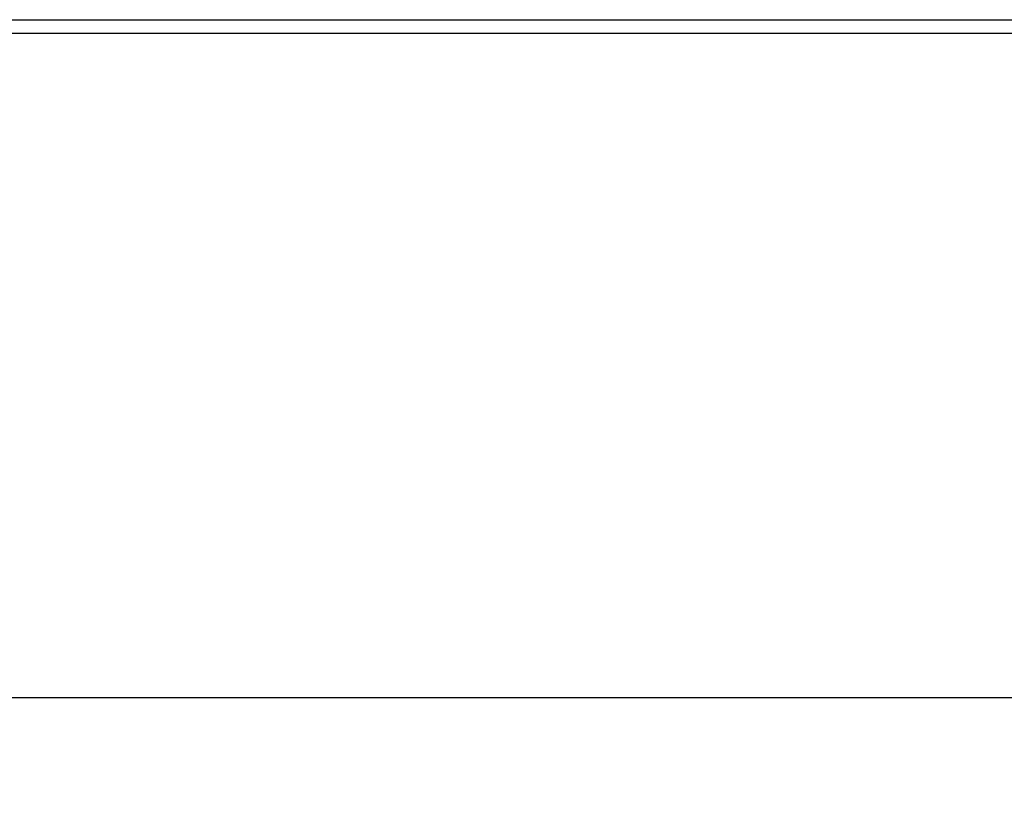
# Model space of a CAD drawing. Header units: inches. Extents: x 0 to 34, y 0 to 22.
# Tile 11 of 106: x 4.251 to 4.78, y 10.531 to 10.955. Entities that reach past the tile are written whole.
import ezdxf

# ---------------------------------------------------------------- set-up
doc = ezdxf.new("R2010")
doc.units = ezdxf.units.IN
doc.header["$LTSCALE"] = 1.87
doc.header["$MEASUREMENT"] = 0
doc.layers.get('0').update_dxf_attribs({"linetype": 'CONTINUOUS'})
doc.layers.add('DIMENSIONS', color=7, linetype='CONTINUOUS')
doc.styles.get("Standard").update_dxf_attribs({"font": 'txt', "width": 0.8})
doc.dimstyles.new('DIMSTYLE_2', dxfattribs={"dimtxt": 0.125, "dimasz": 0.18, "dimexe": 0.125, "dimexo": 0.0625, "dimgap": 0.0625, "dimtad": 0, "dimtih": 1, "dimtoh": 1, "dimlfac": 1.333333, "dimzin": 4, "dimdsep": 46, "dimtxsty": 'STANDARD', "dimblk": '_FILLED', "dimblk1": '_FILLED', "dimblk2": '_FILLED', "dimcen": 0.09, "dimadec": 0, "dimazin": 0, "dimtfac": 1, "dimtofl": 0, "dimtmove": 0, "dimatfit": 3, "dimldrblk": '_FILLED', "dimfxl": 1, "dimtolj": 1, "dimtzin": 4, "dimarcsym": 0})

# ---------------------------------------------------------------- blocks, each defined once
blk = doc.blocks.new('_FILLED')
at = {"color": 0, "linetype": 'BYBLOCK'}
blk.add_solid([(0, 0), (-1, 0.1736), (-1, -0.1736)], dxfattribs=at)
blk = doc.blocks.new('*D35')
at = {"layer": 'DIMENSIONS', "color": 2, "linetype": 'CONTINUOUS'}
for p, q in [((2.76809, 10.5202), (2.76809, 10.8802)), ((3.2759, 10.5202), (2.64309, 10.5202)), ((6.28722, 10.42769), (2.64309, 10.42769)), ((2.76809, 10.42769), (2.76809, 10.01278)), ((2.76809, 10.01278), (2.56492, 10.01278))]:
    blk.add_line(p, q, dxfattribs=at)
at = {"layer": 'DIMENSIONS', "color": 2, "linetype": 'CONTINUOUS', "xscale": 0.18, "yscale": 0.18, "zscale": 0.18}
for p, rotation in [((2.76809, 10.5202), 270), ((2.76809, 10.42769), 90)]:
    blk.add_blockref('_FILLED', p, dxfattribs=dict(at, rotation=rotation))
at = {"layer": 'DIMENSIONS', "color": 2, "linetype": 'CONTINUOUS', "insert": (2.50242, 10.07528), "char_height": 0.125, "width": 0.925, "attachment_point": 3, "line_spacing_factor": 0.9}
blk.add_mtext('.12{\\Ftxt.shx;\\W1.000000;\\H0.125000; }[3.1]', dxfattribs=at)

msp = doc.modelspace()

# ---------------------------------------------------------------- linework, layer by layer
at = {"color": 7, "linetype": 'CONTINUOUS'}
for p, q in [((3.37553, 10.9546), (9.6006, 10.9546)), ((9.60312, 10.9471), (3.37302, 10.9471))]:
    msp.add_line(p, q, dxfattribs=at)
at = {"color": 9, "linetype": 'CONTINUOUS'}
msp.add_line((9.70804, 10.59051), (3.26809, 10.59051), dxfattribs=at)

# ---------------------------------------------------------------- dimensions: what is measured, and where the dimension line sits
at = {"layer": 'DIMENSIONS', "color": 2, "linetype": 'CONTINUOUS'}
dim = msp.add_linear_dim(base=(2.76809, 10.42769), p1=(3.3384, 10.5202), p2=(6.34972, 10.42769), angle=270, dimstyle='DIMSTYLE_2', dxfattribs=at)
dim.commit()
dim.dimension.update_dxf_attribs({"geometry": '*D35', "text_midpoint": (2.03992, 10.01278), "dimtype": 160})

doc.saveas('drawing.dxf')
